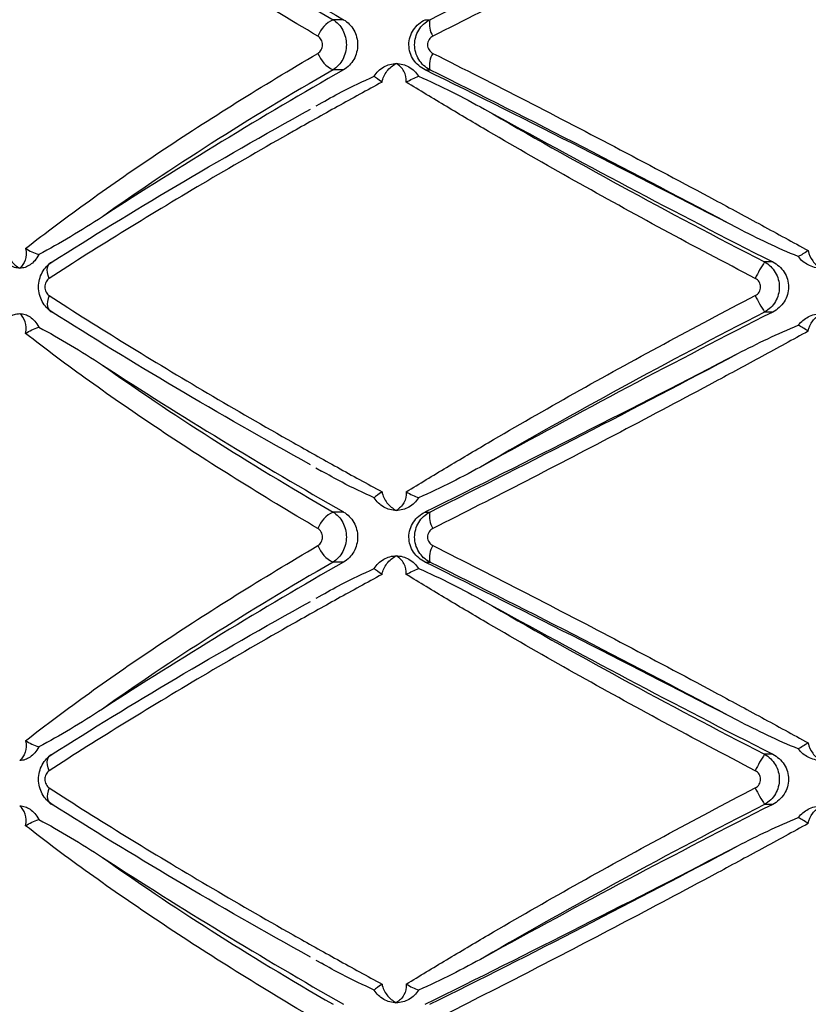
# Paper-space layout '_Posterior' of a CAD drawing. Header units: millimetres. Extents: x -145 to 255, y -320 to 324.
# Tile 10 of 17: x 12 to 54, y -72 to -20. Entities that reach past the tile are written whole.
import ezdxf

# ---------------------------------------------------------------- set-up
doc = ezdxf.new("R2010")
doc.units = ezdxf.units.MM

psp = doc.layouts.new('_Posterior')

# ---------------------------------------------------------------- linework, layer by layer
at = {"color": 7, "linetype": 'Continuous', "lineweight": 25}
for p, q in [((29.255, -20.368), (28.698, -20.368)), ((33.564, -20.368), (33.813, -20.368)), ((29.255, -23.015), (28.698, -23.015)), ((33.564, -23.015), (33.813, -23.015)), ((27.976, -24.835), (27.789, -24.938)), ((51.916, -33.16), (51.49, -33.16)), ((51.916, -35.807), (51.49, -35.807)), ((27.785, -44.029), (28.096, -44.203)), ((29.255, -46.368), (28.698, -46.368)), ((33.564, -46.368), (33.813, -46.368)), ((29.255, -49.015), (28.698, -49.015)), ((33.564, -49.015), (33.813, -49.015)), ((27.976, -50.835), (27.789, -50.938)), ((51.916, -59.16), (51.49, -59.16)), ((51.916, -61.807), (51.49, -61.807)), ((27.785, -70.029), (28.096, -70.203))]:
    psp.add_line(p, q, dxfattribs=at)
at = {"color": 7, "linetype": 'Continuous', "lineweight": 25, "flags": 128}
for points in [[(13.709, -34.03), (13.655, -33.873), (13.622, -33.721), (13.611, -33.579), (13.622, -33.452), (13.654, -33.344), (13.707, -33.257), (13.779, -33.195), (13.868, -33.16)], [(13.709, -34.938), (13.655, -35.095), (13.622, -35.247), (13.611, -35.389), (13.622, -35.516), (13.654, -35.624), (13.707, -35.711), (13.779, -35.772), (13.868, -35.807)], [(13.709, -60.03), (13.655, -59.873), (13.622, -59.721), (13.611, -59.579), (13.622, -59.452), (13.654, -59.344), (13.707, -59.257), (13.779, -59.195), (13.868, -59.16)], [(13.709, -60.938), (13.655, -61.095), (13.622, -61.247), (13.611, -61.389), (13.622, -61.516), (13.654, -61.624), (13.707, -61.711), (13.779, -61.772), (13.868, -61.807)]]:
    psp.add_lwpolyline(points, dxfattribs=at)
at = {"color": 7, "linetype": 'Continuous', "lineweight": 25}
for centre, radius, start, end in [((160.748, 209.769), 265.053, 237.03305, 240.25771), ((29.361, -21.781), 1.561, 115.1388, 159.6083), ((34.917, -20.614), 1.131, 167.432, 213.45), ((29.361, -21.601), 1.561, 200.3917, 244.8612), ((34.917, -22.769), 1.131, 146.55, 192.568), ((160.748, -253.151), 265.053, 119.74229, 122.96695), ((-383.769, -866.962), 941.495, 62.561193, 63.687592), ((279.772, 415.011), 502.769, 241.08731, 243.05062), ((57.075, -36.916), 6.73, 146.0826, 154.6077), ((57.075, -32.052), 6.73, 205.3923, 213.9174), ((279.772, -483.979), 502.769, 116.94938, 118.91269), ((-383.769, 797.58), 941.495, 296.312408, 297.438807), ((160.748, 183.769), 265.053, 237.03305, 240.25771), ((29.361, -47.781), 1.561, 115.1388, 159.6083), ((34.917, -46.614), 1.131, 167.432, 213.45), ((29.361, -47.601), 1.561, 200.3917, 244.8612), ((34.917, -48.769), 1.131, 146.55, 192.568), ((160.748, -279.151), 265.053, 119.74229, 122.96695), ((-383.769, -892.962), 941.495, 62.561193, 63.687592), ((279.772, 389.011), 502.769, 241.08731, 243.05062), ((57.075, -62.916), 6.73, 146.0826, 154.6077), ((57.075, -58.052), 6.73, 205.3923, 213.9174), ((279.772, -509.979), 502.769, 116.94938, 118.91269), ((-383.769, 771.58), 941.495, 296.312408, 297.438807), ((160.748, 157.769), 265.053, 237.03305, 240.25771)]:
    psp.add_arc(centre, radius, start, end, dxfattribs=at)
for points, knots in [([(53.796, -10.818), (52.985, -11.262), (52.168, -11.708), (50.521, -12.601), (49.691, -13.049), (47.199, -14.387), (45.536, -15.27), (42.21, -17.018), (40.544, -17.884), (37.241, -19.583), (35.598, -20.42), (33.974, -21.237)], [0, 0, 0, 0, 0.125, 0.125, 0.25, 0.25, 0.5, 0.5, 0.75, 0.75, 1, 1, 1, 1]), ([(27.898, -21.237), (26.418, -20.37), (24.974, -19.497), (22.193, -17.761), (20.852, -16.896), (18.271, -15.174), (17.03, -14.316), (15.244, -13.033), (14.664, -12.608), (13.538, -11.767), (12.992, -11.35), (12.462, -10.936)], [0, 0, 0, 0, 0.25, 0.25, 0.5, 0.5, 0.75, 0.75, 0.875, 0.875, 1, 1, 1, 1]), ([(33.813, -20.368), (36.496, -19.036), (39.192, -17.673), (44.611, -14.885), (47.335, -13.46), (50.073, -12.001)], [0, 0, 0, 0, 0.5, 0.5, 1, 1, 1, 1]), ([(16.518, -12.607), (18.322, -13.89), (20.241, -15.179), (24.301, -17.766), (26.443, -19.064), (28.698, -20.368)], [0, 0, 0, 0, 0.5, 0.5, 1, 1, 1, 1]), ([(28.698, -20.368), (28.805, -20.432), (28.901, -20.511), (29.074, -20.697), (29.15, -20.804), (29.273, -21.034), (29.321, -21.161), (29.384, -21.42), (29.401, -21.556), (29.401, -21.961), (29.335, -22.23), (29.09, -22.694), (28.911, -22.887), (28.698, -23.015)], [0, 0, 0, 0, 0.125, 0.125, 0.25, 0.25, 0.375, 0.375, 0.5, 0.5, 0.75, 0.75, 1, 1, 1, 1]), ([(29.255, -20.368), (29.366, -20.432), (29.468, -20.51), (29.65, -20.696), (29.731, -20.802), (29.86, -21.033), (29.911, -21.16), (29.979, -21.419), (29.997, -21.555), (29.997, -21.962), (29.927, -22.231), (29.666, -22.695), (29.478, -22.887), (29.255, -23.015)], [0, 0, 0, 0, 0.125, 0.125, 0.25, 0.25, 0.375, 0.375, 0.5, 0.5, 0.75, 0.75, 1, 1, 1, 1]), ([(33.564, -23.015), (33.442, -22.955), (33.329, -22.88), (33.122, -22.703), (33.028, -22.599), (32.874, -22.371), (32.812, -22.243), (32.728, -21.976), (32.706, -21.836), (32.705, -21.411), (32.793, -21.133), (33.105, -20.669), (33.319, -20.489), (33.564, -20.368)], [0, 0, 0, 0, 0.125, 0.125, 0.25, 0.25, 0.375, 0.375, 0.5, 0.5, 0.75, 0.75, 1, 1, 1, 1]), ([(33.813, -23.015), (33.692, -22.951), (33.582, -22.873), (33.384, -22.688), (33.297, -22.581), (33.156, -22.352), (33.101, -22.225), (33.027, -21.965), (33.008, -21.829), (33.007, -21.421), (33.083, -21.152), (33.367, -20.686), (33.571, -20.495), (33.813, -20.368)], [0, 0, 0, 0, 0.125, 0.125, 0.25, 0.25, 0.375, 0.375, 0.5, 0.5, 0.75, 0.75, 1, 1, 1, 1]), ([(27.898, -22.145), (27.973, -22.101), (28.036, -22.035), (28.123, -21.876), (28.146, -21.784), (28.146, -21.599), (28.122, -21.506), (28.036, -21.348), (27.973, -21.281), (27.898, -21.237)], [0, 0, 0, 0, 0.25, 0.25, 0.5, 0.5, 0.75, 0.75, 1, 1, 1, 1]), ([(33.974, -21.237), (33.89, -21.279), (33.818, -21.342), (33.714, -21.502), (33.685, -21.596), (33.685, -21.788), (33.715, -21.884), (33.818, -22.041), (33.89, -22.104), (33.974, -22.145)], [0, 0, 0, 0, 0.25, 0.25, 0.5, 0.5, 0.75, 0.75, 1, 1, 1, 1]), ([(12.462, -32.446), (13.519, -31.622), (14.643, -30.781), (17.019, -29.075), (18.264, -28.214), (20.851, -26.487), (22.197, -25.619), (24.983, -23.88), (26.422, -23.011), (27.898, -22.145)], [0, 0, 0, 0, 0.25, 0.25, 0.5, 0.5, 0.75, 0.75, 1, 1, 1, 1]), ([(33.974, -22.145), (35.604, -22.966), (37.256, -23.807), (40.558, -25.506), (42.212, -26.366), (45.525, -28.107), (47.183, -28.987), (49.675, -30.325), (50.508, -30.774), (52.162, -31.671), (52.982, -32.119), (53.796, -32.565)], [0, 0, 0, 0, 0.25, 0.25, 0.5, 0.5, 0.75, 0.75, 0.875, 0.875, 1, 1, 1, 1]), ([(30.87, -23.353), (30.934, -23.249), (31.009, -23.156), (31.179, -22.991), (31.275, -22.919), (31.377, -22.86)], [0, 0, 0, 0, 0.5, 0.5, 1, 1, 1, 1]), ([(31.286, -23.666), (31.318, -23.46), (31.411, -23.261), (31.676, -22.922), (31.849, -22.783), (32.039, -22.684)], [0, 0, 0, 0, 0.5, 0.5, 1, 1, 1, 1]), ([(31.377, -22.86), (31.48, -22.802), (31.586, -22.758), (31.809, -22.699), (31.925, -22.684), (32.039, -22.684)], [0, 0, 0, 0, 0.5, 0.5, 1, 1, 1, 1]), ([(32.566, -23.666), (32.58, -23.46), (32.532, -23.261), (32.345, -22.922), (32.206, -22.783), (32.039, -22.684)], [0, 0, 0, 0, 0.5, 0.5, 1, 1, 1, 1]), ([(32.039, -22.684), (32.154, -22.684), (32.27, -22.699), (32.494, -22.758), (32.601, -22.802), (32.704, -22.86)], [0, 0, 0, 0, 0.5, 0.5, 1, 1, 1, 1]), ([(32.704, -22.86), (32.808, -22.919), (32.902, -22.99), (33.074, -23.155), (33.152, -23.249), (33.217, -23.353)], [0, 0, 0, 0, 0.5, 0.5, 1, 1, 1, 1]), ([(28.698, -23.015), (26.443, -24.318), (24.301, -25.617), (20.241, -28.204), (18.322, -29.492), (16.518, -30.776)], [0, 0, 0, 0, 0.5, 0.5, 1, 1, 1, 1]), ([(27.974, -24.832), (28.361, -24.612), (29.299, -24.076), (30.289, -23.621), (30.87, -23.353)], [0, 0, 0, 0, 0.412329, 1, 1, 1, 1]), ([(33.217, -23.353), (33.808, -23.604), (34.39, -23.883), (35.548, -24.468), (36.123, -24.775), (36.695, -25.091)], [0, 0, 0, 0, 0.5, 0.5, 1, 1, 1, 1]), ([(50.073, -31.382), (47.335, -29.923), (44.611, -28.498), (39.192, -25.709), (36.496, -24.346), (33.813, -23.015)], [0, 0, 0, 0, 0.5, 0.5, 1, 1, 1, 1]), ([(31.286, -23.666), (30.499, -24.093), (29.715, -24.523), (28.154, -25.388), (27.376, -25.824), (25.064, -27.132), (23.554, -28.003), (20.608, -29.741), (19.168, -30.609), (16.372, -32.331), (15.016, -33.186), (13.709, -34.03)], [0, 0, 0, 0, 0.125, 0.125, 0.25, 0.25, 0.5, 0.5, 0.75, 0.75, 1, 1, 1, 1]), ([(50.995, -34.03), (49.365, -33.183), (47.744, -32.324), (44.559, -30.604), (42.993, -29.741), (39.911, -28.009), (38.397, -27.14), (36.164, -25.831), (35.426, -25.394), (33.978, -24.526), (33.266, -24.095), (32.566, -23.666)], [0, 0, 0, 0, 0.25, 0.25, 0.5, 0.5, 0.75, 0.75, 0.875, 0.875, 1, 1, 1, 1]), ([(13.868, -33.16), (15.947, -31.837), (18.124, -30.502), (22.67, -27.813), (25.038, -26.457), (27.508, -25.091)], [0, 0, 0, 0, 0.5, 0.5, 1, 1, 1, 1]), ([(36.695, -25.091), (39.04, -26.457), (41.448, -27.813), (46.38, -30.502), (48.905, -31.837), (51.49, -33.16)], [0, 0, 0, 0, 0.5, 0.5, 1, 1, 1, 1]), ([(16.518, -30.776), (15.957, -31.141), (15.397, -31.494), (14.278, -32.164), (13.719, -32.482), (13.156, -32.767)], [0, 0, 0, 0, 0.5, 0.5, 1, 1, 1, 1]), ([(53.266, -32.877), (52.72, -32.659), (52.183, -32.419), (51.12, -31.916), (50.595, -31.652), (50.073, -31.382)], [0, 0, 0, 0, 0.5, 0.5, 1, 1, 1, 1]), ([(11.413, -32.565), (11.472, -32.763), (11.577, -32.95), (11.835, -33.267), (11.989, -33.397), (12.152, -33.491)], [0, 0, 0, 0, 0.5, 0.5, 1, 1, 1, 1]), ([(12.462, -32.446), (12.511, -32.665), (12.499, -32.88), (12.385, -33.24), (12.283, -33.388), (12.152, -33.491)], [0, 0, 0, 0, 0.5, 0.5, 1, 1, 1, 1]), ([(12.462, -32.446), (12.562, -32.509), (12.672, -32.572), (12.908, -32.684), (13.03, -32.732), (13.156, -32.767)], [0, 0, 0, 0, 0.5, 0.5, 1, 1, 1, 1]), ([(53.796, -32.565), (53.819, -32.763), (53.903, -32.95), (54.15, -33.267), (54.313, -33.397), (54.498, -33.491)], [0, 0, 0, 0, 0.5, 0.5, 1, 1, 1, 1]), ([(13.156, -32.767), (13.095, -32.895), (13.023, -33.004), (12.867, -33.186), (12.786, -33.258), (12.702, -33.315)], [0, 0, 0, 0, 0.5, 0.5, 1, 1, 1, 1]), ([(13.868, -35.807), (13.76, -35.743), (13.661, -35.665), (13.484, -35.479), (13.406, -35.372), (13.281, -35.142), (13.231, -35.015), (13.166, -34.756), (13.149, -34.62), (13.149, -34.214), (13.216, -33.945), (13.468, -33.481), (13.651, -33.288), (13.868, -33.16)], [0, 0, 0, 0, 0.125, 0.125, 0.25, 0.25, 0.375, 0.375, 0.5, 0.5, 0.75, 0.75, 1, 1, 1, 1]), ([(51.49, -33.16), (51.607, -33.224), (51.713, -33.303), (51.904, -33.489), (51.987, -33.595), (52.122, -33.826), (52.175, -33.952), (52.245, -34.212), (52.263, -34.347), (52.264, -34.753), (52.192, -35.022), (51.92, -35.487), (51.724, -35.679), (51.49, -35.807)], [0, 0, 0, 0, 0.125, 0.125, 0.25, 0.25, 0.375, 0.375, 0.5, 0.5, 0.75, 0.75, 1, 1, 1, 1]), ([(51.916, -33.16), (52.039, -33.223), (52.152, -33.3), (52.356, -33.483), (52.446, -33.589), (52.593, -33.819), (52.652, -33.946), (52.73, -34.208), (52.75, -34.345), (52.75, -34.757), (52.67, -35.029), (52.373, -35.494), (52.162, -35.682), (51.916, -35.807)], [0, 0, 0, 0, 0.125, 0.125, 0.25, 0.25, 0.375, 0.375, 0.5, 0.5, 0.75, 0.75, 1, 1, 1, 1]), ([(12.152, -33.491), (12.057, -33.491), (11.962, -33.476), (11.778, -33.417), (11.689, -33.373), (11.605, -33.315)], [0, 0, 0, 0, 0.5, 0.5, 1, 1, 1, 1]), ([(12.702, -33.315), (12.617, -33.373), (12.528, -33.417), (12.343, -33.476), (12.246, -33.491), (12.152, -33.491)], [0, 0, 0, 0, 0.5, 0.5, 1, 1, 1, 1]), ([(54.498, -33.491), (54.374, -33.491), (54.249, -33.476), (54.007, -33.417), (53.891, -33.373), (53.78, -33.315)], [0, 0, 0, 0, 0.5, 0.5, 1, 1, 1, 1]), ([(13.709, -34.03), (13.642, -34.073), (13.585, -34.138), (13.505, -34.298), (13.484, -34.391), (13.484, -34.578), (13.506, -34.671), (13.585, -34.829), (13.642, -34.895), (13.709, -34.938)], [0, 0, 0, 0, 0.25, 0.25, 0.5, 0.5, 0.75, 0.75, 1, 1, 1, 1]), ([(50.995, -34.938), (51.079, -34.895), (51.15, -34.829), (51.249, -34.67), (51.275, -34.577), (51.275, -34.39), (51.248, -34.296), (51.15, -34.138), (51.079, -34.073), (50.995, -34.03)], [0, 0, 0, 0, 0.25, 0.25, 0.5, 0.5, 0.75, 0.75, 1, 1, 1, 1]), ([(13.709, -34.938), (15.02, -35.785), (16.382, -36.643), (19.175, -38.363), (20.608, -39.227), (23.545, -40.959), (25.05, -41.828), (27.363, -43.136), (28.145, -43.574), (29.71, -44.442), (30.497, -44.873), (31.286, -45.302)], [0, 0, 0, 0, 0.25, 0.25, 0.5, 0.5, 0.75, 0.75, 0.875, 0.875, 1, 1, 1, 1]), ([(32.566, -45.302), (33.263, -44.874), (33.973, -44.444), (35.417, -43.579), (36.152, -43.144), (38.382, -41.836), (39.902, -40.964), (42.992, -39.227), (44.568, -38.359), (47.756, -36.637), (49.37, -35.782), (50.995, -34.938)], [0, 0, 0, 0, 0.125, 0.125, 0.25, 0.25, 0.5, 0.5, 0.75, 0.75, 1, 1, 1, 1]), ([(27.508, -43.877), (25.038, -42.51), (22.67, -41.155), (18.124, -38.465), (15.947, -37.131), (13.868, -35.807)], [0, 0, 0, 0, 0.5, 0.5, 1, 1, 1, 1]), ([(51.49, -35.807), (48.905, -37.131), (46.38, -38.465), (41.448, -41.155), (39.04, -42.51), (36.695, -43.877)], [0, 0, 0, 0, 0.5, 0.5, 1, 1, 1, 1]), ([(11.605, -36.068), (11.69, -36.01), (11.778, -35.966), (11.961, -35.907), (12.057, -35.891), (12.152, -35.891)], [0, 0, 0, 0, 0.5, 0.5, 1, 1, 1, 1]), ([(12.462, -36.936), (12.511, -36.717), (12.499, -36.503), (12.385, -36.142), (12.283, -35.994), (12.152, -35.891)], [0, 0, 0, 0, 0.5, 0.5, 1, 1, 1, 1]), ([(12.152, -35.891), (12.246, -35.891), (12.342, -35.906), (12.528, -35.966), (12.617, -36.01), (12.702, -36.068)], [0, 0, 0, 0, 0.5, 0.5, 1, 1, 1, 1]), ([(12.702, -36.068), (12.786, -36.124), (12.867, -36.196), (13.023, -36.379), (13.095, -36.488), (13.156, -36.615)], [0, 0, 0, 0, 0.5, 0.5, 1, 1, 1, 1]), ([(53.78, -36.068), (53.891, -36.01), (54.007, -35.966), (54.248, -35.907), (54.374, -35.891), (54.498, -35.891)], [0, 0, 0, 0, 0.5, 0.5, 1, 1, 1, 1]), ([(53.796, -36.818), (53.819, -36.62), (53.903, -36.433), (54.15, -36.115), (54.314, -35.985), (54.498, -35.891)], [0, 0, 0, 0, 0.5, 0.5, 1, 1, 1, 1]), ([(13.156, -36.615), (13.719, -36.901), (14.278, -37.219), (15.398, -37.889), (15.957, -38.242), (16.518, -38.607)], [0, 0, 0, 0, 0.5, 0.5, 1, 1, 1, 1]), ([(53.796, -36.818), (52.985, -37.262), (52.168, -37.708), (50.521, -38.601), (49.691, -39.049), (47.199, -40.387), (45.536, -41.27), (42.21, -43.018), (40.544, -43.884), (37.241, -45.583), (35.598, -46.42), (33.974, -47.237)], [0, 0, 0, 0, 0.125, 0.125, 0.25, 0.25, 0.5, 0.5, 0.75, 0.75, 1, 1, 1, 1]), ([(50.073, -38.001), (50.595, -37.73), (51.12, -37.467), (52.183, -36.964), (52.72, -36.724), (53.266, -36.506)], [0, 0, 0, 0, 0.5, 0.5, 1, 1, 1, 1]), ([(27.898, -47.237), (26.418, -46.37), (24.974, -45.497), (22.193, -43.761), (20.852, -42.896), (18.271, -41.174), (17.03, -40.316), (15.244, -39.033), (14.664, -38.608), (13.538, -37.767), (12.992, -37.35), (12.462, -36.936)], [0, 0, 0, 0, 0.25, 0.25, 0.5, 0.5, 0.75, 0.75, 0.875, 0.875, 1, 1, 1, 1]), ([(33.813, -46.368), (36.496, -45.036), (39.192, -43.673), (44.611, -40.885), (47.335, -39.46), (50.073, -38.001)], [0, 0, 0, 0, 0.5, 0.5, 1, 1, 1, 1]), ([(16.518, -38.607), (18.322, -39.89), (20.241, -41.179), (24.301, -43.766), (26.443, -45.064), (28.698, -46.368)], [0, 0, 0, 0, 0.5, 0.5, 1, 1, 1, 1]), ([(36.695, -43.877), (36.123, -44.193), (35.548, -44.5), (34.39, -45.085), (33.808, -45.363), (33.217, -45.615)], [0, 0, 0, 0, 0.5, 0.5, 1, 1, 1, 1]), ([(30.87, -45.615), (30.299, -45.352), (29.351, -44.917), (28.453, -44.406), (28.096, -44.203)], [0, 0, 0, 0, 0.603028, 1, 1, 1, 1]), ([(31.377, -46.107), (31.275, -46.049), (31.181, -45.978), (31.011, -45.813), (30.934, -45.718), (30.87, -45.615)], [0, 0, 0, 0, 0.5, 0.5, 1, 1, 1, 1]), ([(31.286, -45.302), (31.318, -45.508), (31.411, -45.707), (31.676, -46.045), (31.849, -46.185), (32.039, -46.284)], [0, 0, 0, 0, 0.5, 0.5, 1, 1, 1, 1]), ([(32.566, -45.302), (32.58, -45.508), (32.532, -45.707), (32.345, -46.045), (32.206, -46.185), (32.039, -46.284)], [0, 0, 0, 0, 0.5, 0.5, 1, 1, 1, 1]), ([(33.217, -45.615), (33.152, -45.718), (33.076, -45.811), (32.904, -45.977), (32.808, -46.049), (32.704, -46.107)], [0, 0, 0, 0, 0.5, 0.5, 1, 1, 1, 1]), ([(32.039, -46.284), (31.925, -46.284), (31.809, -46.269), (31.586, -46.209), (31.48, -46.166), (31.377, -46.107)], [0, 0, 0, 0, 0.5, 0.5, 1, 1, 1, 1]), ([(32.704, -46.107), (32.601, -46.166), (32.494, -46.209), (32.27, -46.269), (32.154, -46.284), (32.039, -46.284)], [0, 0, 0, 0, 0.5, 0.5, 1, 1, 1, 1]), ([(28.698, -46.368), (28.805, -46.432), (28.901, -46.511), (29.074, -46.697), (29.15, -46.804), (29.273, -47.034), (29.321, -47.161), (29.384, -47.42), (29.401, -47.556), (29.401, -47.961), (29.335, -48.23), (29.09, -48.694), (28.911, -48.887), (28.698, -49.015)], [0, 0, 0, 0, 0.125, 0.125, 0.25, 0.25, 0.375, 0.375, 0.5, 0.5, 0.75, 0.75, 1, 1, 1, 1]), ([(29.255, -46.368), (29.366, -46.432), (29.468, -46.51), (29.65, -46.696), (29.731, -46.802), (29.86, -47.033), (29.911, -47.16), (29.979, -47.419), (29.997, -47.555), (29.997, -47.962), (29.927, -48.231), (29.666, -48.695), (29.478, -48.887), (29.255, -49.015)], [0, 0, 0, 0, 0.125, 0.125, 0.25, 0.25, 0.375, 0.375, 0.5, 0.5, 0.75, 0.75, 1, 1, 1, 1]), ([(33.564, -49.015), (33.442, -48.955), (33.329, -48.88), (33.122, -48.703), (33.028, -48.599), (32.874, -48.371), (32.812, -48.243), (32.728, -47.976), (32.706, -47.836), (32.705, -47.411), (32.793, -47.133), (33.105, -46.669), (33.319, -46.489), (33.564, -46.368)], [0, 0, 0, 0, 0.125, 0.125, 0.25, 0.25, 0.375, 0.375, 0.5, 0.5, 0.75, 0.75, 1, 1, 1, 1]), ([(33.813, -49.015), (33.692, -48.951), (33.582, -48.873), (33.384, -48.688), (33.297, -48.581), (33.156, -48.352), (33.101, -48.225), (33.027, -47.965), (33.008, -47.829), (33.007, -47.421), (33.083, -47.152), (33.367, -46.686), (33.571, -46.495), (33.813, -46.368)], [0, 0, 0, 0, 0.125, 0.125, 0.25, 0.25, 0.375, 0.375, 0.5, 0.5, 0.75, 0.75, 1, 1, 1, 1]), ([(27.898, -48.145), (27.973, -48.101), (28.036, -48.035), (28.123, -47.876), (28.146, -47.784), (28.146, -47.599), (28.122, -47.506), (28.036, -47.348), (27.973, -47.281), (27.898, -47.237)], [0, 0, 0, 0, 0.25, 0.25, 0.5, 0.5, 0.75, 0.75, 1, 1, 1, 1]), ([(33.974, -47.237), (33.89, -47.279), (33.818, -47.342), (33.714, -47.502), (33.685, -47.596), (33.685, -47.788), (33.715, -47.884), (33.818, -48.041), (33.89, -48.104), (33.974, -48.145)], [0, 0, 0, 0, 0.25, 0.25, 0.5, 0.5, 0.75, 0.75, 1, 1, 1, 1]), ([(12.462, -58.446), (13.519, -57.622), (14.643, -56.781), (17.019, -55.075), (18.264, -54.214), (20.851, -52.487), (22.197, -51.619), (24.983, -49.88), (26.422, -49.011), (27.898, -48.145)], [0, 0, 0, 0, 0.25, 0.25, 0.5, 0.5, 0.75, 0.75, 1, 1, 1, 1]), ([(33.974, -48.145), (35.604, -48.966), (37.256, -49.807), (40.558, -51.506), (42.212, -52.366), (45.525, -54.107), (47.183, -54.987), (49.675, -56.325), (50.508, -56.774), (52.162, -57.671), (52.982, -58.119), (53.796, -58.565)], [0, 0, 0, 0, 0.25, 0.25, 0.5, 0.5, 0.75, 0.75, 0.875, 0.875, 1, 1, 1, 1]), ([(30.87, -49.353), (30.934, -49.249), (31.009, -49.156), (31.179, -48.991), (31.275, -48.919), (31.377, -48.86)], [0, 0, 0, 0, 0.5, 0.5, 1, 1, 1, 1]), ([(31.286, -49.666), (31.318, -49.46), (31.411, -49.261), (31.676, -48.922), (31.849, -48.783), (32.039, -48.684)], [0, 0, 0, 0, 0.5, 0.5, 1, 1, 1, 1]), ([(31.377, -48.86), (31.48, -48.802), (31.586, -48.758), (31.809, -48.699), (31.925, -48.684), (32.039, -48.684)], [0, 0, 0, 0, 0.5, 0.5, 1, 1, 1, 1]), ([(32.566, -49.666), (32.58, -49.46), (32.532, -49.261), (32.345, -48.922), (32.206, -48.783), (32.039, -48.684)], [0, 0, 0, 0, 0.5, 0.5, 1, 1, 1, 1]), ([(32.039, -48.684), (32.154, -48.684), (32.27, -48.699), (32.494, -48.758), (32.601, -48.802), (32.704, -48.86)], [0, 0, 0, 0, 0.5, 0.5, 1, 1, 1, 1]), ([(32.704, -48.86), (32.808, -48.919), (32.902, -48.99), (33.074, -49.155), (33.152, -49.249), (33.217, -49.353)], [0, 0, 0, 0, 0.5, 0.5, 1, 1, 1, 1]), ([(28.698, -49.015), (26.443, -50.318), (24.301, -51.617), (20.241, -54.204), (18.322, -55.492), (16.518, -56.776)], [0, 0, 0, 0, 0.5, 0.5, 1, 1, 1, 1]), ([(27.974, -50.832), (28.361, -50.612), (29.299, -50.076), (30.289, -49.621), (30.87, -49.353)], [0, 0, 0, 0, 0.412329, 1, 1, 1, 1]), ([(33.217, -49.353), (33.808, -49.604), (34.39, -49.883), (35.548, -50.468), (36.123, -50.775), (36.695, -51.091)], [0, 0, 0, 0, 0.5, 0.5, 1, 1, 1, 1]), ([(50.073, -57.382), (47.335, -55.923), (44.611, -54.498), (39.192, -51.709), (36.496, -50.346), (33.813, -49.015)], [0, 0, 0, 0, 0.5, 0.5, 1, 1, 1, 1]), ([(31.286, -49.666), (30.499, -50.093), (29.715, -50.523), (28.154, -51.388), (27.376, -51.824), (25.064, -53.132), (23.554, -54.003), (20.608, -55.741), (19.168, -56.609), (16.372, -58.331), (15.016, -59.186), (13.709, -60.03)], [0, 0, 0, 0, 0.125, 0.125, 0.25, 0.25, 0.5, 0.5, 0.75, 0.75, 1, 1, 1, 1]), ([(50.995, -60.03), (49.365, -59.183), (47.744, -58.324), (44.559, -56.604), (42.993, -55.741), (39.911, -54.009), (38.397, -53.14), (36.164, -51.831), (35.426, -51.394), (33.978, -50.526), (33.266, -50.095), (32.566, -49.666)], [0, 0, 0, 0, 0.25, 0.25, 0.5, 0.5, 0.75, 0.75, 0.875, 0.875, 1, 1, 1, 1]), ([(13.868, -59.16), (15.947, -57.837), (18.124, -56.502), (22.67, -53.813), (25.038, -52.457), (27.508, -51.091)], [0, 0, 0, 0, 0.5, 0.5, 1, 1, 1, 1]), ([(36.695, -51.091), (39.04, -52.457), (41.448, -53.813), (46.38, -56.502), (48.905, -57.837), (51.49, -59.16)], [0, 0, 0, 0, 0.5, 0.5, 1, 1, 1, 1]), ([(16.518, -56.776), (15.957, -57.141), (15.397, -57.494), (14.278, -58.164), (13.719, -58.482), (13.156, -58.767)], [0, 0, 0, 0, 0.5, 0.5, 1, 1, 1, 1]), ([(53.266, -58.877), (52.72, -58.659), (52.183, -58.419), (51.12, -57.916), (50.595, -57.652), (50.073, -57.382)], [0, 0, 0, 0, 0.5, 0.5, 1, 1, 1, 1]), ([(12.462, -58.446), (12.511, -58.665), (12.499, -58.88), (12.385, -59.24), (12.283, -59.388), (12.152, -59.491)], [0, 0, 0, 0, 0.5, 0.5, 1, 1, 1, 1]), ([(12.462, -58.446), (12.562, -58.509), (12.672, -58.572), (12.908, -58.684), (13.03, -58.732), (13.156, -58.767)], [0, 0, 0, 0, 0.5, 0.5, 1, 1, 1, 1]), ([(53.796, -58.565), (53.819, -58.763), (53.903, -58.95), (54.15, -59.267), (54.313, -59.397), (54.498, -59.491)], [0, 0, 0, 0, 0.5, 0.5, 1, 1, 1, 1]), ([(13.156, -58.767), (13.095, -58.895), (13.023, -59.004), (12.867, -59.186), (12.786, -59.258), (12.702, -59.315)], [0, 0, 0, 0, 0.5, 0.5, 1, 1, 1, 1]), ([(13.868, -61.807), (13.76, -61.743), (13.661, -61.665), (13.484, -61.479), (13.406, -61.372), (13.281, -61.142), (13.231, -61.015), (13.166, -60.756), (13.149, -60.62), (13.149, -60.214), (13.216, -59.945), (13.468, -59.481), (13.651, -59.288), (13.868, -59.16)], [0, 0, 0, 0, 0.125, 0.125, 0.25, 0.25, 0.375, 0.375, 0.5, 0.5, 0.75, 0.75, 1, 1, 1, 1]), ([(51.49, -59.16), (51.607, -59.224), (51.713, -59.303), (51.904, -59.489), (51.987, -59.595), (52.122, -59.826), (52.175, -59.952), (52.245, -60.212), (52.263, -60.347), (52.264, -60.753), (52.192, -61.022), (51.92, -61.487), (51.724, -61.679), (51.49, -61.807)], [0, 0, 0, 0, 0.125, 0.125, 0.25, 0.25, 0.375, 0.375, 0.5, 0.5, 0.75, 0.75, 1, 1, 1, 1]), ([(51.916, -59.16), (52.039, -59.223), (52.152, -59.3), (52.356, -59.483), (52.446, -59.589), (52.593, -59.819), (52.652, -59.946), (52.73, -60.208), (52.75, -60.345), (52.75, -60.757), (52.67, -61.029), (52.373, -61.494), (52.162, -61.682), (51.916, -61.807)], [0, 0, 0, 0, 0.125, 0.125, 0.25, 0.25, 0.375, 0.375, 0.5, 0.5, 0.75, 0.75, 1, 1, 1, 1]), ([(12.702, -59.315), (12.617, -59.373), (12.528, -59.417), (12.343, -59.476), (12.246, -59.491), (12.152, -59.491)], [0, 0, 0, 0, 0.5, 0.5, 1, 1, 1, 1]), ([(54.498, -59.491), (54.374, -59.491), (54.249, -59.476), (54.007, -59.417), (53.891, -59.373), (53.78, -59.315)], [0, 0, 0, 0, 0.5, 0.5, 1, 1, 1, 1]), ([(13.709, -60.03), (13.642, -60.073), (13.585, -60.138), (13.505, -60.298), (13.484, -60.391), (13.484, -60.578), (13.506, -60.671), (13.585, -60.829), (13.642, -60.895), (13.709, -60.938)], [0, 0, 0, 0, 0.25, 0.25, 0.5, 0.5, 0.75, 0.75, 1, 1, 1, 1]), ([(50.995, -60.938), (51.079, -60.895), (51.15, -60.829), (51.249, -60.67), (51.275, -60.577), (51.275, -60.39), (51.248, -60.296), (51.15, -60.138), (51.079, -60.073), (50.995, -60.03)], [0, 0, 0, 0, 0.25, 0.25, 0.5, 0.5, 0.75, 0.75, 1, 1, 1, 1]), ([(13.709, -60.938), (15.02, -61.785), (16.382, -62.643), (19.175, -64.363), (20.608, -65.227), (23.545, -66.959), (25.05, -67.828), (27.363, -69.136), (28.145, -69.574), (29.71, -70.442), (30.497, -70.873), (31.286, -71.302)], [0, 0, 0, 0, 0.25, 0.25, 0.5, 0.5, 0.75, 0.75, 0.875, 0.875, 1, 1, 1, 1]), ([(32.566, -71.302), (33.263, -70.874), (33.973, -70.444), (35.417, -69.579), (36.152, -69.144), (38.382, -67.836), (39.902, -66.964), (42.992, -65.227), (44.568, -64.359), (47.756, -62.637), (49.37, -61.782), (50.995, -60.938)], [0, 0, 0, 0, 0.125, 0.125, 0.25, 0.25, 0.5, 0.5, 0.75, 0.75, 1, 1, 1, 1]), ([(27.508, -69.877), (25.038, -68.51), (22.67, -67.155), (18.124, -64.465), (15.947, -63.131), (13.868, -61.807)], [0, 0, 0, 0, 0.5, 0.5, 1, 1, 1, 1]), ([(51.49, -61.807), (48.905, -63.131), (46.38, -64.465), (41.448, -67.155), (39.04, -68.51), (36.695, -69.877)], [0, 0, 0, 0, 0.5, 0.5, 1, 1, 1, 1]), ([(12.462, -62.936), (12.511, -62.717), (12.499, -62.503), (12.385, -62.142), (12.283, -61.994), (12.152, -61.891)], [0, 0, 0, 0, 0.5, 0.5, 1, 1, 1, 1]), ([(12.152, -61.891), (12.246, -61.891), (12.342, -61.906), (12.528, -61.966), (12.617, -62.01), (12.702, -62.068)], [0, 0, 0, 0, 0.5, 0.5, 1, 1, 1, 1]), ([(12.702, -62.068), (12.786, -62.124), (12.867, -62.196), (13.023, -62.379), (13.095, -62.488), (13.156, -62.615)], [0, 0, 0, 0, 0.5, 0.5, 1, 1, 1, 1]), ([(53.78, -62.068), (53.891, -62.01), (54.007, -61.966), (54.248, -61.907), (54.374, -61.891), (54.498, -61.891)], [0, 0, 0, 0, 0.5, 0.5, 1, 1, 1, 1]), ([(53.796, -62.818), (53.819, -62.62), (53.903, -62.433), (54.15, -62.115), (54.314, -61.985), (54.498, -61.891)], [0, 0, 0, 0, 0.5, 0.5, 1, 1, 1, 1]), ([(13.156, -62.615), (13.719, -62.901), (14.278, -63.219), (15.398, -63.889), (15.957, -64.242), (16.518, -64.607)], [0, 0, 0, 0, 0.5, 0.5, 1, 1, 1, 1]), ([(53.796, -62.818), (52.985, -63.262), (52.168, -63.708), (50.521, -64.601), (49.691, -65.049), (47.199, -66.387), (45.536, -67.27), (42.21, -69.018), (40.544, -69.884), (37.241, -71.583), (35.598, -72.42), (33.974, -73.237)], [0, 0, 0, 0, 0.125, 0.125, 0.25, 0.25, 0.5, 0.5, 0.75, 0.75, 1, 1, 1, 1]), ([(50.073, -64.001), (50.595, -63.73), (51.12, -63.467), (52.183, -62.964), (52.72, -62.724), (53.266, -62.506)], [0, 0, 0, 0, 0.5, 0.5, 1, 1, 1, 1]), ([(27.898, -73.237), (26.418, -72.37), (24.974, -71.497), (22.193, -69.761), (20.852, -68.896), (18.271, -67.174), (17.03, -66.316), (15.244, -65.033), (14.664, -64.608), (13.538, -63.767), (12.992, -63.35), (12.462, -62.936)], [0, 0, 0, 0, 0.25, 0.25, 0.5, 0.5, 0.75, 0.75, 0.875, 0.875, 1, 1, 1, 1]), ([(33.813, -72.368), (36.496, -71.036), (39.192, -69.673), (44.611, -66.885), (47.335, -65.46), (50.073, -64.001)], [0, 0, 0, 0, 0.5, 0.5, 1, 1, 1, 1]), ([(16.518, -64.607), (18.322, -65.89), (20.241, -67.179), (24.301, -69.766), (26.443, -71.064), (28.698, -72.368)], [0, 0, 0, 0, 0.5, 0.5, 1, 1, 1, 1]), ([(36.695, -69.877), (36.123, -70.193), (35.548, -70.5), (34.39, -71.085), (33.808, -71.363), (33.217, -71.615)], [0, 0, 0, 0, 0.5, 0.5, 1, 1, 1, 1]), ([(30.87, -71.615), (30.299, -71.352), (29.351, -70.917), (28.453, -70.406), (28.096, -70.203)], [0, 0, 0, 0, 0.603028, 1, 1, 1, 1]), ([(31.377, -72.107), (31.275, -72.049), (31.181, -71.978), (31.011, -71.813), (30.934, -71.718), (30.87, -71.615)], [0, 0, 0, 0, 0.5, 0.5, 1, 1, 1, 1]), ([(31.286, -71.302), (31.318, -71.508), (31.411, -71.707), (31.676, -72.045), (31.849, -72.185), (32.039, -72.284)], [0, 0, 0, 0, 0.5, 0.5, 1, 1, 1, 1]), ([(32.566, -71.302), (32.58, -71.508), (32.532, -71.707), (32.345, -72.045), (32.206, -72.185), (32.039, -72.284)], [0, 0, 0, 0, 0.5, 0.5, 1, 1, 1, 1]), ([(33.217, -71.615), (33.152, -71.718), (33.076, -71.811), (32.904, -71.977), (32.808, -72.049), (32.704, -72.107)], [0, 0, 0, 0, 0.5, 0.5, 1, 1, 1, 1]), ([(32.039, -72.284), (31.925, -72.284), (31.809, -72.269), (31.586, -72.209), (31.48, -72.166), (31.377, -72.107)], [0, 0, 0, 0, 0.5, 0.5, 1, 1, 1, 1]), ([(32.704, -72.107), (32.601, -72.166), (32.494, -72.209), (32.27, -72.269), (32.154, -72.284), (32.039, -72.284)], [0, 0, 0, 0, 0.5, 0.5, 1, 1, 1, 1])]:
    psp.add_open_spline(points, degree=3, knots=knots, dxfattribs=at)
for points in [[(31.286, -23.666), (31.103, -23.543), (30.955, -23.424), (30.87, -23.353)], [(32.566, -23.666), (32.778, -23.543), (33.007, -23.424), (33.217, -23.353)], [(53.796, -32.565), (53.601, -32.688), (53.414, -32.804), (53.266, -32.877)], [(53.78, -33.315), (53.596, -33.219), (53.414, -33.076), (53.266, -32.877)], [(53.266, -36.506), (53.415, -36.306), (53.596, -36.164), (53.78, -36.068)], [(12.462, -36.936), (12.661, -36.811), (12.905, -36.686), (13.156, -36.615)], [(53.796, -36.818), (53.601, -36.695), (53.414, -36.579), (53.266, -36.506)], [(31.286, -45.302), (31.103, -45.425), (30.955, -45.544), (30.87, -45.615)], [(32.566, -45.302), (32.778, -45.425), (33.007, -45.544), (33.217, -45.615)], [(31.286, -49.666), (31.103, -49.543), (30.955, -49.424), (30.87, -49.353)], [(32.566, -49.666), (32.778, -49.543), (33.007, -49.424), (33.217, -49.353)], [(53.796, -58.565), (53.601, -58.688), (53.414, -58.804), (53.266, -58.877)], [(53.78, -59.315), (53.596, -59.219), (53.414, -59.076), (53.266, -58.877)], [(53.266, -62.506), (53.415, -62.306), (53.596, -62.164), (53.78, -62.068)], [(12.462, -62.936), (12.661, -62.811), (12.905, -62.686), (13.156, -62.615)], [(53.796, -62.818), (53.601, -62.695), (53.414, -62.579), (53.266, -62.506)], [(31.286, -71.302), (31.103, -71.425), (30.955, -71.544), (30.87, -71.615)], [(32.566, -71.302), (32.778, -71.425), (33.007, -71.544), (33.217, -71.615)]]:
    psp.add_open_spline(points, degree=3, dxfattribs=at)

doc.saveas('drawing.dxf')
